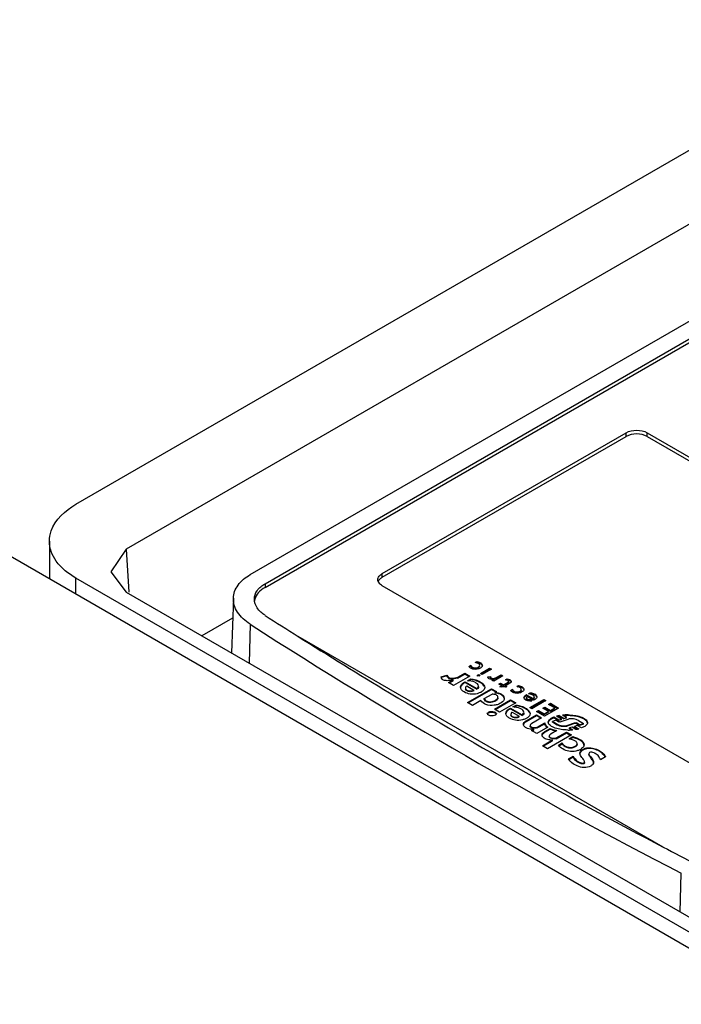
# Model space of a CAD drawing. Header units: millimetres. Extents: x 152 to 1180, y 480 to 1380.
# Tile 11 of 22: x 373 to 445, y 985 to 1092. Entities that reach past the tile are written whole.
import ezdxf

# ---------------------------------------------------------------- set-up
doc = ezdxf.new("R2010")
doc.units = ezdxf.units.MM
doc.header["$LTSCALE"] = 120.98314
doc.layers.get('0').update_dxf_attribs({"linetype": 'CONTINUOUS'})

msp = doc.modelspace()

# ---------------------------------------------------------------- linework, layer by layer
at = {"color": 7, "linetype": 'CONTINUOUS'}
for p, q in [((379.57, 1039.23), (470.74, 1091.87)), ((470.6, 1083.74), (385.03, 1034.34)), ((398.5, 1031.59), (477.94, 1077.45)), ((400.13, 1030.6), (479.42, 1076.38)), ((400.13, 1030.2), (479.42, 1075.98)), ((412.86, 1031.71), (439.34, 1047)), ((412.86, 1031.3), (439.34, 1046.59)), ((439.34, 1046.59), (439.34, 1047)), ((441.63, 1046.59), (441.63, 1047)), ((441.63, 1047), (481.71, 1023.86)), ((441.63, 1046.59), (481.71, 1023.46)), ((456.72, 984.91), (370.25, 1034.86)), ((376.69, 1035.22), (376.69, 1031.15)), ((385.03, 1034.34), (383.37, 1031.91)), ((385.03, 1034.34), (385.31, 1029.7)), ((379.57, 1029.48), (379.57, 1031.21)), ((457.47, 986.23), (379.57, 1031.21)), ((383.37, 1031.91), (385.03, 1029.69)), ((412.86, 1031.3), (412.86, 1031.71)), ((400.13, 1030.6), (400.13, 1030.2)), ((452.93, 1007.25), (412.86, 1030.39)), ((385.03, 1029.69), (454.97, 989.31)), ((396.68, 1029.04), (396.46, 1023.09)), ((396.6, 1026.87), (393.26, 1024.94)), ((398.5, 1026.21), (398.39, 1021.97)), ((443.37, 1001.99), (403.73, 1024.87)), ((422.26, 1021.62), (422.48, 1021.75)), ((422.33, 1021.58), (422.48, 1021.66)), ((422.48, 1021.66), (422.48, 1021.75)), ((422.65, 1021.45), (422.65, 1021.53)), ((422.79, 1021.39), (422.79, 1021.47)), ((422.96, 1022.05), (423.15, 1022.16)), ((423.04, 1022.02), (423.15, 1022.08)), ((423.15, 1022.08), (423.15, 1022.16)), ((419.24, 1020.47), (419.88, 1020.67)), ((419.88, 1020.59), (419.26, 1020.4)), ((419.88, 1020.59), (419.88, 1020.67)), ((422.36, 1020.56), (420.6, 1019.54)), ((421.05, 1020.44), (421.81, 1020.88)), ((421.05, 1020.36), (421.81, 1020.79)), ((421.05, 1020.36), (421.05, 1020.44)), ((421.81, 1020.79), (421.81, 1020.88)), ((421.81, 1020.88), (422.36, 1020.56)), ((421.81, 1020.79), (422.29, 1020.52)), ((423.14, 1020.62), (423.15, 1020.64)), ((423.5, 1020.61), (423.5, 1020.61)), ((423.51, 1020.84), (424.51, 1021.42)), ((423.71, 1020.73), (423.51, 1020.84)), ((423.58, 1020.8), (424.51, 1021.34)), ((424.71, 1021.31), (423.71, 1020.73)), ((424.33, 1020.49), (424.61, 1020.53)), ((424.61, 1020.44), (424.33, 1020.4)), ((424.51, 1021.34), (424.51, 1021.42)), ((424.51, 1021.42), (424.71, 1021.31)), ((424.51, 1021.34), (424.64, 1021.27)), ((425.96, 1020.59), (424.96, 1020.01)), ((425.24, 1020.4), (425.76, 1020.7)), ((425.24, 1020.32), (425.76, 1020.62)), ((425.24, 1020.32), (425.24, 1020.4)), ((425.76, 1020.62), (425.76, 1020.7)), ((425.76, 1020.7), (425.96, 1020.59)), ((425.76, 1020.62), (425.89, 1020.55)), ((420.05, 1019.86), (420.55, 1020.15)), ((420.6, 1019.54), (420.05, 1019.86)), ((420.12, 1019.82), (420.55, 1020.07)), ((420.55, 1020.07), (420.55, 1020.15)), ((421.85, 1019.86), (421.85, 1019.95)), ((421.85, 1019.95), (423.12, 1019.22)), ((421.85, 1019.86), (423.12, 1019.13)), ((422.05, 1019.5), (422.81, 1019.05)), ((422.12, 1020.07), (422.47, 1020.27)), ((422.24, 1020.05), (422.47, 1020.18)), ((422.47, 1020.18), (422.47, 1020.27)), ((423.49, 1019.86), (423.49, 1019.95)), ((424.69, 1020.28), (424.69, 1020.36)), ((424.76, 1020.12), (424.99, 1020.26)), ((424.96, 1020.01), (424.76, 1020.12)), ((424.83, 1020.08), (424.99, 1020.17)), ((424.99, 1020.17), (424.99, 1020.26)), ((425.51, 1019.69), (425.69, 1019.79)), ((425.83, 1019.51), (425.51, 1019.69)), ((425.59, 1019.65), (425.69, 1019.71)), ((425.62, 1019.39), (425.83, 1019.51)), ((426.38, 1019.39), (425.62, 1019.39)), ((425.69, 1019.71), (425.69, 1019.79)), ((425.69, 1019.79), (426.01, 1019.61)), ((425.69, 1019.71), (426.01, 1019.53)), ((425.77, 1019.39), (425.83, 1019.42)), ((425.83, 1019.42), (425.83, 1019.51)), ((426.01, 1019.61), (426.52, 1019.9)), ((426.01, 1019.53), (426.52, 1019.82)), ((426.01, 1019.53), (426.01, 1019.61)), ((426.73, 1019.8), (426.2, 1019.49)), ((426.2, 1019.41), (426.2, 1019.49)), ((426.2, 1019.49), (426.38, 1019.39)), ((426.2, 1019.41), (426.24, 1019.39)), ((426.23, 1020.16), (426.42, 1020.27)), ((426.34, 1020.14), (426.42, 1020.19)), ((426.42, 1020.19), (426.42, 1020.27)), ((426.52, 1019.9), (426.59, 1020)), ((426.52, 1019.82), (426.52, 1019.9)), ((426.59, 1020), (426.53, 1020.07)), ((426.59, 1019.91), (426.59, 1020)), ((426.72, 1020.09), (426.72, 1020.17)), ((427.47, 1019.44), (427.67, 1019.56)), ((427.56, 1019.41), (427.67, 1019.47)), ((427.67, 1019.47), (427.67, 1019.56)), ((422.11, 1017.7), (424.71, 1019.2)), ((422.18, 1017.66), (424.71, 1019.12)), ((422.81, 1018.97), (422.81, 1019.05)), ((423.12, 1019.22), (423.12, 1019.13)), ((423.94, 1018.12), (424.78, 1018.61)), ((424.71, 1019.12), (424.71, 1019.2)), ((424.71, 1019.2), (425.26, 1018.88)), ((424.71, 1019.12), (425.19, 1018.84)), ((425.26, 1018.88), (425.12, 1018.8)), ((425.12, 1018.72), (425.12, 1018.8)), ((425.78, 1018.54), (425.78, 1018.62)), ((426.03, 1018.41), (426.03, 1018.33)), ((426.03, 1018.41), (426.11, 1018.16)), ((426.78, 1019.02), (426.99, 1019.14)), ((426.81, 1018.96), (426.99, 1019.06)), ((426.99, 1019.06), (426.99, 1019.14)), ((427.17, 1018.84), (427.17, 1018.92)), ((427.31, 1018.78), (427.31, 1018.87)), ((428.61, 1018.36), (428.5, 1018.21)), ((428.54, 1018.47), (428.54, 1018.55)), ((428.54, 1018.55), (429.24, 1018.15)), ((428.54, 1018.47), (429.24, 1018.06)), ((428.61, 1018.36), (429.11, 1018.07)), ((428.74, 1018.64), (428.93, 1018.76)), ((428.85, 1018.62), (428.93, 1018.67)), ((428.93, 1018.67), (428.93, 1018.76)), ((429.45, 1018.51), (429.45, 1018.59)), ((429.45, 1018.59), (429.65, 1018.33)), ((422.66, 1017.38), (422.11, 1017.7)), ((423.58, 1017.91), (422.66, 1017.38)), ((423.94, 1018.04), (423.94, 1018.12)), ((424.15, 1017.8), (424.15, 1017.88)), ((425.04, 1016.98), (426.8, 1018)), ((425.11, 1016.94), (426.8, 1017.92)), ((425.14, 1017.86), (425.14, 1017.95)), ((427.35, 1017.68), (425.59, 1016.66)), ((426.8, 1017.92), (426.8, 1018)), ((426.8, 1018), (427.35, 1017.68)), ((426.8, 1017.92), (427.28, 1017.64)), ((427.05, 1017.22), (427.4, 1017.42)), ((427.17, 1017.21), (427.4, 1017.34)), ((427.4, 1017.34), (427.4, 1017.42)), ((428.5, 1018.21), (428.59, 1018.08)), ((428.59, 1018), (428.5, 1018.13)), ((428.59, 1018), (428.59, 1018.08)), ((428.9, 1017.14), (430.42, 1018.01)), ((428.97, 1017.1), (430.42, 1017.93)), ((430.62, 1017.9), (429.1, 1017.02)), ((429.11, 1017.99), (429.11, 1018.07)), ((429.24, 1018.15), (429.24, 1018.06)), ((430.3, 1017.08), (430.5, 1017.2)), ((430.42, 1017.93), (430.42, 1018.01)), ((430.42, 1018.01), (430.62, 1017.9)), ((430.42, 1017.93), (430.54, 1017.86)), ((430.5, 1017.11), (430.5, 1017.2)), ((430.5, 1017.2), (431.12, 1016.84)), ((430.92, 1017.49), (431.12, 1017.61)), ((431.59, 1017.11), (430.92, 1017.49)), ((431, 1017.45), (431.12, 1017.52)), ((431.12, 1017.52), (431.12, 1017.61)), ((431.12, 1017.61), (432, 1017.1)), ((431.12, 1017.52), (431.93, 1017.06)), ((424.25, 1016.5), (424.27, 1016.57)), ((425.59, 1016.66), (425.04, 1016.98)), ((425.25, 1016.49), (425.25, 1016.48)), ((426.78, 1017.02), (426.78, 1017.1)), ((426.78, 1017.1), (428.05, 1016.37)), ((426.78, 1017.02), (428.05, 1016.29)), ((426.98, 1016.65), (427.74, 1016.21)), ((427.74, 1016.13), (427.74, 1016.21)), ((428.05, 1016.37), (428.05, 1016.29)), ((428.42, 1017.02), (428.42, 1017.1)), ((428.5, 1015.72), (429.62, 1016.36)), ((428.5, 1015.64), (429.62, 1016.28)), ((429.1, 1017.02), (428.9, 1017.14)), ((429.62, 1016.72), (429.82, 1016.83)), ((430.48, 1016.22), (429.62, 1016.72)), ((429.62, 1016.28), (429.62, 1016.36)), ((429.62, 1016.36), (430.17, 1016.04)), ((429.62, 1016.28), (430.1, 1016)), ((429.69, 1016.68), (429.82, 1016.75)), ((429.82, 1016.75), (429.82, 1016.83)), ((429.82, 1016.83), (430.46, 1016.46)), ((429.82, 1016.75), (430.46, 1016.38)), ((430.92, 1016.72), (430.3, 1017.08)), ((430.37, 1017.04), (430.5, 1017.11)), ((430.46, 1016.46), (430.92, 1016.72)), ((430.46, 1016.38), (430.92, 1016.64)), ((430.46, 1016.38), (430.46, 1016.46)), ((432, 1017.1), (430.48, 1016.22)), ((430.5, 1017.11), (431.12, 1016.76)), ((430.92, 1016.64), (430.92, 1016.72)), ((431.12, 1016.84), (431.59, 1017.11)), ((431.12, 1016.76), (431.59, 1017.03)), ((431.12, 1016.76), (431.12, 1016.84)), ((431.51, 1016.05), (431.51, 1016.13)), ((431.51, 1016.13), (432.05, 1015.81)), ((431.59, 1017.03), (431.59, 1017.11)), ((432.33, 1015.9), (431.79, 1016.21)), ((432.09, 1016.2), (432.09, 1016.28)), ((432.09, 1016.28), (432.59, 1015.99)), ((432.09, 1016.2), (432.59, 1015.91)), ((432.87, 1016.08), (432.44, 1016.33)), ((433.03, 1016.35), (433.03, 1016.27)), ((428.5, 1015.64), (428.5, 1015.72)), ((430.17, 1016.04), (429.1, 1015.43)), ((429.7, 1015.01), (430.53, 1015.48)), ((429.7, 1014.93), (430.51, 1015.39)), ((430.53, 1015.48), (430.52, 1015.45)), ((431.72, 1015.79), (431.33, 1015.64)), ((431.33, 1015.56), (431.33, 1015.64)), ((431.87, 1015.33), (431.33, 1015.64)), ((431.87, 1015.25), (431.33, 1015.56)), ((431.51, 1016.05), (432.05, 1015.73)), ((431.72, 1015.79), (432.04, 1015.6)), ((431.87, 1015.33), (431.87, 1015.25)), ((432.05, 1015.81), (432.33, 1015.9)), ((432.33, 1015.82), (432.05, 1015.73)), ((432.05, 1015.73), (432.05, 1015.81)), ((433.01, 1015.87), (432.16, 1015.58)), ((432.33, 1015.82), (432.33, 1015.9)), ((432.59, 1015.99), (432.87, 1016.08)), ((432.87, 1016), (432.59, 1015.91)), ((432.59, 1015.91), (432.59, 1015.99)), ((432.87, 1016), (432.87, 1016.08)), ((433.03, 1015.23), (433.75, 1015.49)), ((433.75, 1015.41), (433.03, 1015.15)), ((433.03, 1015.15), (433.03, 1015.23)), ((434.02, 1015.19), (433.73, 1015.11)), ((433.73, 1015.03), (433.73, 1015.11)), ((433.73, 1015.11), (434.2, 1014.84)), ((433.73, 1015.03), (434.1, 1014.82)), ((433.75, 1015.41), (433.75, 1015.49)), ((433.94, 1015.39), (433.94, 1015.48)), ((434.27, 1015.28), (433.94, 1015.48)), ((434.27, 1015.2), (433.94, 1015.39)), ((434.48, 1014.93), (434.02, 1015.19)), ((434.18, 1015.73), (434.71, 1015.43)), ((434.27, 1015.28), (434.71, 1015.43)), ((434.71, 1015.35), (434.27, 1015.2)), ((434.27, 1015.2), (434.27, 1015.28)), ((434.71, 1015.35), (434.71, 1015.43)), ((429.08, 1014.65), (429.33, 1014.79)), ((429.63, 1014.33), (429.08, 1014.65)), ((429.15, 1014.61), (429.33, 1014.71)), ((429.33, 1014.71), (429.33, 1014.79)), ((430.83, 1015.02), (429.63, 1014.33)), ((429.7, 1014.93), (429.7, 1015.01)), ((430.53, 1014.55), (431.09, 1014.87)), ((430.53, 1014.47), (431.09, 1014.79)), ((430.53, 1014.47), (430.53, 1014.55)), ((433.41, 1014.17), (430.81, 1012.67)), ((431.09, 1014.79), (431.09, 1014.87)), ((431.82, 1014.65), (431.2, 1014.3)), ((431.74, 1013.85), (432.86, 1014.49)), ((431.74, 1013.77), (432.86, 1014.41)), ((432.86, 1014.41), (432.86, 1014.49)), ((432.86, 1014.49), (433.41, 1014.17)), ((432.86, 1014.41), (433.34, 1014.13)), ((433.16, 1013.76), (433.56, 1013.99)), ((433.5, 1015.01), (433.21, 1014.93)), ((433.21, 1014.84), (433.21, 1014.93)), ((433.21, 1014.93), (433.54, 1014.74)), ((433.21, 1014.84), (433.41, 1014.73)), ((433.89, 1014.78), (433.5, 1015.01)), ((433.56, 1013.91), (433.56, 1013.99)), ((430.26, 1012.99), (431.36, 1013.63)), ((430.81, 1012.67), (430.26, 1012.99)), ((430.33, 1012.95), (431.36, 1013.55)), ((431.1, 1013.83), (431.1, 1013.91)), ((431.36, 1013.55), (431.36, 1013.63)), ((431.74, 1013.77), (431.74, 1013.85)), ((431.99, 1013.06), (432.4, 1013.3)), ((432.04, 1013.01), (432.4, 1013.21)), ((432.4, 1013.21), (432.4, 1013.3)), ((432.73, 1012.89), (432.73, 1012.97)), ((433.26, 1013.74), (433.56, 1013.91)), ((434.19, 1013.68), (434.19, 1013.76)), ((433.07, 1011.57), (433.58, 1011.86)), ((433.58, 1011.78), (433.58, 1011.86)), ((435.37, 1012.26), (435.29, 1012.13)), ((436.42, 1012.4), (436.42, 1012.48)), ((433.12, 1011.51), (433.58, 1011.78)), ((434.17, 1011.17), (434.17, 1011.25)), ((437.11, 1011.79), (436.55, 1011.47)), ((445.23, 994.93), (445.34, 999.17))]:
    msp.add_line(p, q, dxfattribs=at)
for centre, radius, start, end in [((412.98, 1030.63), 0.599, 158.4591, 164.6913), ((400.34, 1028.57), 1.38, 165.8269, 172.6962), ((729.07, 1540.18), 609.42, 237.33221, 237.73412), ((423.28, 1021.67), 0.172, 330.1181, 336.1885), ((423.14, 1021.29), 0.748, 55.4263, 57.7072), ((424.91, 1021), 0.691, 273.4126, 275.3356), ((426.23, 1019.07), 1.13, 74.3416, 80.3841), ((422.04, 1019.18), 0.157, 180.0414, 193.9217), ((427.79, 1019.06), 0.172, 329.8978, 336.3705), ((429.29, 1017.26), 1.49, 119.9471, 122.3632), ((428.88, 1018.91), 1.04, 270.6561, 283.3826), ((424.38, 1016.4), 0.138, 141.9122, 148.1082), ((426.97, 1016.33), 0.155, 180.0335, 193.4811), ((432.75, 1012.43), 3.9, 99.7381, 104.2616), ((432.76, 1012.29), 3.96, 99.7572, 102.7267), ((432.99, 1011.01), 5.34, 89.5428, 95.8783), ((432.99, 1010.96), 5.31, 93.767, 94.5496), ((432.99, 1010.9), 5.37, 89.5531, 93.7621), ((428.48, 1015.24), 0.291, 163.6469, 172.5588), ((433.45, 1013.29), 2.93, 69.8099, 73.4321), ((432.52, 1018.38), 3.87, 255.479, 258.028), ((433.05, 1019.84), 5.13, 269.4699, 271.4521), ((433.05, 1019.79), 5.07, 271.4448, 275.4393), ((433.32, 1018.4), 3.66, 278.93, 283.7929), ((685.9, 1465.4), 523.04, 242.3745, 242.8211)]:
    msp.add_arc(centre, radius, start, end, dxfattribs=at)
for centre, major_axis, ratio, start_param, end_param in [((435.1, 1509.47), (-285.49, 527.9), 0.595045, -3.965618, -3.85515), ((423.32, 1020.62), (0.179, -0.003), 0.416426, 0.008012, 2.845723), ((424.75, 1016.49), (0.504, -0.009), 0.4163, 3.149306, 9.121275)]:
    msp.add_ellipse(centre, major_axis=major_axis, ratio=ratio, start_param=start_param, end_param=end_param, dxfattribs=at)
for points, knots in [([(439.34, 1047), (439.68, 1047.2), (440.49, 1047.35), (441.29, 1047.2), (441.63, 1047)], [0, 0, 0, 0, 0.500001, 1, 1, 1, 1]), ([(441.63, 1046.59), (441.29, 1046.79), (440.49, 1046.95), (439.68, 1046.79), (439.34, 1046.59)], [0, 0, 0, 0, 0.499999, 1, 1, 1, 1]), ([(376.69, 1035.22), (376.69, 1035.6), (377.01, 1037.3), (378.43, 1038.57), (379.57, 1039.23)], [0, 0, 0, 0, 0.220692, 1, 1, 1, 1]), ([(379.57, 1031.21), (378.76, 1031.68), (377.38, 1032.76), (376.69, 1034.46), (376.69, 1035.22)], [0, 0, 0, 0, 0.550473, 1, 1, 1, 1]), ([(396.68, 1029.04), (396.69, 1029.29), (396.79, 1029.79), (397.32, 1030.75), (398, 1031.3), (398.5, 1031.59)], [0, 0, 0, 0, 0.224492, 0.46102, 1, 1, 1, 1]), ([(412.38, 1031.05), (412.38, 1031.18), (412.49, 1031.46), (412.72, 1031.63), (412.86, 1031.71)], [0, 0, 0, 0, 0.449166, 1, 1, 1, 1]), ([(412.86, 1031.3), (412.81, 1031.28), (412.66, 1031.18), (412.53, 1031.05), (412.46, 1030.94)], [0, 0, 0, 0, 0.275617, 1, 1, 1, 1]), ([(398.96, 1028.92), (398.96, 1029.25), (399.22, 1029.96), (399.8, 1030.41), (400.13, 1030.6)], [0, 0, 0, 0, 0.457504, 1, 1, 1, 1]), ([(400.13, 1030.2), (399.85, 1030.04), (399.38, 1029.69), (399.07, 1029.17), (399.01, 1028.91)], [0, 0, 0, 0, 0.544463, 1, 1, 1, 1]), ([(412.86, 1030.39), (412.72, 1030.46), (412.49, 1030.64), (412.38, 1030.92), (412.38, 1031.05)], [0, 0, 0, 0, 0.550833, 1, 1, 1, 1]), ([(398.5, 1026.21), (397.96, 1026.55), (397.25, 1027.18), (396.75, 1028.25), (396.67, 1028.79), (396.68, 1029.04)], [0, 0, 0, 0, 0.542759, 0.778427, 1, 1, 1, 1]), ([(400.13, 1027.17), (399.8, 1027.38), (399.23, 1027.87), (398.96, 1028.59), (398.96, 1028.92)], [0, 0, 0, 0, 0.545525, 1, 1, 1, 1]), ([(403.73, 1024.87), (407.02, 1022.8), (420, 1014.78), (433.29, 1007.27), (443.37, 1001.99)], [0, 0, 0, 0, 0.254386, 1, 1, 1, 1]), ([(423.52, 1021.44), (423.3, 1021.32), (422.91, 1021.24), (422.47, 1021.4), (422.31, 1021.55), (422.26, 1021.62)], [0, 0, 0, 0, 0.541029, 0.800193, 1, 1, 1, 1]), ([(422.48, 1021.75), (422.48, 1021.73), (422.51, 1021.64), (422.59, 1021.57), (422.65, 1021.53)], [0, 0, 0, 0, 0.224902, 1, 1, 1, 1]), ([(422.65, 1021.45), (422.63, 1021.46), (422.55, 1021.51), (422.5, 1021.6), (422.48, 1021.66)], [0, 0, 0, 0, 0.28746, 1, 1, 1, 1]), ([(422.79, 1021.47), (422.93, 1021.44), (423.18, 1021.46), (423.45, 1021.64), (423.45, 1021.74)], [0, 0, 0, 0, 0.580958, 1, 1, 1, 1]), ([(423.45, 1021.74), (423.45, 1021.82), (423.26, 1021.98), (423.07, 1022.02), (422.96, 1022.05)], [0, 0, 0, 0, 0.421715, 1, 1, 1, 1]), ([(423.15, 1022.16), (423.23, 1022.15), (423.37, 1022.1), (423.59, 1021.99), (423.73, 1021.84), (423.73, 1021.73)], [0, 0, 0, 0, 0.30289, 0.578666, 1, 1, 1, 1]), ([(423.54, 1021.92), (423.51, 1021.94), (423.39, 1022.01), (423.26, 1022.06), (423.15, 1022.08)], [0, 0, 0, 0, 0.23341, 1, 1, 1, 1]), ([(423.43, 1021.58), (423.41, 1021.56), (423.35, 1021.48), (423.25, 1021.44), (423.17, 1021.41)], [0, 0, 0, 0, 0.213189, 1, 1, 1, 1]), ([(423.72, 1021.71), (423.72, 1021.73), (423.68, 1021.81), (423.62, 1021.87), (423.56, 1021.91)], [0, 0, 0, 0, 0.224632, 1, 1, 1, 1]), ([(423.73, 1021.73), (423.73, 1021.69), (423.71, 1021.63), (423.68, 1021.58), (423.67, 1021.57)], [0, 0, 0, 0, 0.729072, 1, 1, 1, 1]), ([(420.55, 1020.15), (420.41, 1020.12), (420.13, 1020.07), (419.72, 1020.06), (419.35, 1020.17), (419.26, 1020.39), (419.24, 1020.47)], [0, 0, 0, 0, 0.284981, 0.574673, 0.820834, 1, 1, 1, 1]), ([(419.88, 1020.67), (419.91, 1020.59), (420, 1020.41), (420.33, 1020.31), (420.69, 1020.35), (420.93, 1020.41), (421.05, 1020.44)], [0, 0, 0, 0, 0.18449, 0.432545, 0.721244, 1, 1, 1, 1]), ([(420.36, 1020.25), (420.24, 1020.26), (420.01, 1020.31), (419.91, 1020.5), (419.88, 1020.59)], [0, 0, 0, 0, 0.579033, 1, 1, 1, 1]), ([(423.37, 1020.6), (423.32, 1020.61), (423.25, 1020.61), (423.18, 1020.58), (423.16, 1020.57)], [0, 0, 0, 0, 0.770697, 1, 1, 1, 1]), ([(424.45, 1020.28), (424.41, 1020.3), (424.35, 1020.36), (424.33, 1020.45), (424.33, 1020.49)], [0, 0, 0, 0, 0.540416, 1, 1, 1, 1]), ([(424.61, 1020.53), (424.61, 1020.51), (424.61, 1020.45), (424.65, 1020.38), (424.69, 1020.36)], [0, 0, 0, 0, 0.232671, 1, 1, 1, 1]), ([(424.69, 1020.28), (424.67, 1020.29), (424.63, 1020.33), (424.61, 1020.4), (424.61, 1020.44)], [0, 0, 0, 0, 0.290861, 1, 1, 1, 1]), ([(424.98, 1020.32), (425, 1020.32), (425.09, 1020.33), (425.18, 1020.37), (425.24, 1020.4)], [0, 0, 0, 0, 0.270545, 1, 1, 1, 1]), ([(421.36, 1019.36), (421.36, 1019.42), (421.42, 1019.68), (421.67, 1019.85), (421.85, 1019.95)], [0, 0, 0, 0, 0.21511, 1, 1, 1, 1]), ([(421.75, 1018.84), (421.64, 1018.9), (421.46, 1019.04), (421.36, 1019.26), (421.36, 1019.36)], [0, 0, 0, 0, 0.551346, 1, 1, 1, 1]), ([(421.85, 1019.86), (421.8, 1019.84), (421.61, 1019.73), (421.44, 1019.57), (421.38, 1019.42)], [0, 0, 0, 0, 0.283503, 1, 1, 1, 1]), ([(423.98, 1019.33), (423.98, 1019.18), (423.8, 1018.93), (423.47, 1018.76), (423.03, 1018.6), (422.42, 1018.58), (421.95, 1018.72), (421.75, 1018.84)], [0, 0, 0, 0, 0.185399, 0.305665, 0.440477, 0.730877, 1, 1, 1, 1]), ([(422.05, 1019.5), (422.02, 1019.48), (421.95, 1019.42), (421.88, 1019.33), (421.88, 1019.26)], [0, 0, 0, 0, 0.28584, 1, 1, 1, 1]), ([(423.31, 1019.49), (423.31, 1019.57), (423.22, 1019.71), (423.05, 1019.82), (422.72, 1020), (422.39, 1020.04), (422.12, 1020.07)], [0, 0, 0, 0, 0.186627, 0.302247, 0.428101, 1, 1, 1, 1]), ([(422.47, 1020.27), (422.65, 1020.25), (423.01, 1020.18), (423.34, 1020.03), (423.49, 1019.95)], [0, 0, 0, 0, 0.527342, 1, 1, 1, 1]), ([(423.49, 1019.86), (423.34, 1019.95), (423.01, 1020.1), (422.65, 1020.17), (422.47, 1020.18)], [0, 0, 0, 0, 0.472658, 1, 1, 1, 1]), ([(423.12, 1019.22), (423.14, 1019.23), (423.23, 1019.3), (423.31, 1019.41), (423.31, 1019.49)], [0, 0, 0, 0, 0.292611, 1, 1, 1, 1]), ([(423.31, 1019.41), (423.31, 1019.38), (423.29, 1019.27), (423.19, 1019.18), (423.12, 1019.13)], [0, 0, 0, 0, 0.219557, 1, 1, 1, 1]), ([(423.49, 1019.95), (423.55, 1019.91), (423.77, 1019.77), (423.98, 1019.52), (423.98, 1019.33)], [0, 0, 0, 0, 0.293406, 1, 1, 1, 1]), ([(423.96, 1019.39), (423.94, 1019.44), (423.83, 1019.64), (423.64, 1019.78), (423.49, 1019.86)], [0, 0, 0, 0, 0.22138, 1, 1, 1, 1]), ([(424.99, 1020.26), (424.9, 1020.24), (424.72, 1020.22), (424.53, 1020.24), (424.45, 1020.28)], [0, 0, 0, 0, 0.510365, 1, 1, 1, 1]), ([(424.69, 1020.36), (424.71, 1020.35), (424.79, 1020.32), (424.88, 1020.31), (424.95, 1020.31)], [0, 0, 0, 0, 0.227483, 1, 1, 1, 1]), ([(424.86, 1020.23), (424.82, 1020.24), (424.76, 1020.25), (424.7, 1020.27), (424.69, 1020.28)], [0, 0, 0, 0, 0.771677, 1, 1, 1, 1]), ([(425.24, 1020.32), (425.22, 1020.31), (425.15, 1020.27), (425.06, 1020.24), (425, 1020.24)], [0, 0, 0, 0, 0.230862, 1, 1, 1, 1]), ([(426.42, 1020.27), (426.5, 1020.25), (426.6, 1020.22), (426.7, 1020.18), (426.72, 1020.17)], [0, 0, 0, 0, 0.765253, 1, 1, 1, 1]), ([(426.87, 1019.97), (426.87, 1019.94), (426.84, 1019.88), (426.8, 1019.85), (426.79, 1019.84)], [0, 0, 0, 0, 0.713477, 1, 1, 1, 1]), ([(427.96, 1019.13), (427.96, 1019.22), (427.77, 1019.37), (427.59, 1019.42), (427.47, 1019.44)], [0, 0, 0, 0, 0.422323, 1, 1, 1, 1]), ([(427.67, 1019.56), (427.74, 1019.54), (427.88, 1019.49), (428.1, 1019.39), (428.25, 1019.23), (428.25, 1019.12)], [0, 0, 0, 0, 0.303015, 0.578718, 1, 1, 1, 1]), ([(428.05, 1019.32), (428.02, 1019.33), (427.9, 1019.4), (427.77, 1019.45), (427.67, 1019.47)], [0, 0, 0, 0, 0.233395, 1, 1, 1, 1]), ([(421.88, 1019.26), (421.88, 1019.22), (421.91, 1019.16), (421.96, 1019.11), (421.97, 1019.1)], [0, 0, 0, 0, 0.718823, 1, 1, 1, 1]), ([(421.97, 1019.1), (422.08, 1019.01), (422.38, 1018.92), (422.68, 1018.99), (422.81, 1019.05)], [0, 0, 0, 0, 0.48504, 1, 1, 1, 1]), ([(422.57, 1018.89), (422.52, 1018.88), (422.31, 1018.86), (422.08, 1018.92), (421.97, 1019.02)], [0, 0, 0, 0, 0.271414, 1, 1, 1, 1]), ([(425.42, 1018.27), (425.42, 1018.32), (425.37, 1018.43), (425.22, 1018.53), (425.01, 1018.59), (424.86, 1018.6), (424.78, 1018.61)], [0, 0, 0, 0, 0.183651, 0.41933, 0.699536, 1, 1, 1, 1]), ([(425.12, 1018.8), (425.18, 1018.8), (425.41, 1018.78), (425.64, 1018.71), (425.79, 1018.62)], [0, 0, 0, 0, 0.266728, 1, 1, 1, 1]), ([(425.14, 1017.95), (425.18, 1017.97), (425.3, 1018.04), (425.42, 1018.17), (425.42, 1018.27)], [0, 0, 0, 0, 0.291997, 1, 1, 1, 1]), ([(425.79, 1018.54), (425.76, 1018.56), (425.62, 1018.63), (425.48, 1018.67), (425.36, 1018.69)], [0, 0, 0, 0, 0.233057, 1, 1, 1, 1]), ([(425.79, 1018.62), (425.81, 1018.61), (425.9, 1018.55), (425.98, 1018.48), (426.03, 1018.41)], [0, 0, 0, 0, 0.270799, 1, 1, 1, 1]), ([(426.03, 1018.33), (426.01, 1018.35), (425.94, 1018.43), (425.86, 1018.5), (425.79, 1018.54)], [0, 0, 0, 0, 0.230737, 1, 1, 1, 1]), ([(428.03, 1018.84), (427.82, 1018.72), (427.34, 1018.61), (426.89, 1018.84), (426.78, 1019.02)], [0, 0, 0, 0, 0.540525, 1, 1, 1, 1]), ([(426.99, 1019.14), (427, 1019.12), (427.03, 1019.03), (427.1, 1018.96), (427.17, 1018.92)], [0, 0, 0, 0, 0.22482, 1, 1, 1, 1]), ([(427.17, 1018.84), (427.14, 1018.85), (427.06, 1018.91), (427.01, 1018.99), (426.99, 1019.06)], [0, 0, 0, 0, 0.287614, 1, 1, 1, 1]), ([(427.31, 1018.87), (427.45, 1018.83), (427.7, 1018.85), (427.96, 1019.03), (427.96, 1019.13)], [0, 0, 0, 0, 0.580748, 1, 1, 1, 1]), ([(427.94, 1018.98), (427.93, 1018.96), (427.86, 1018.88), (427.76, 1018.83), (427.68, 1018.8)], [0, 0, 0, 0, 0.21338, 1, 1, 1, 1]), ([(428.25, 1018.22), (428.25, 1018.27), (428.28, 1018.34), (428.33, 1018.4), (428.35, 1018.41)], [0, 0, 0, 0, 0.72148, 1, 1, 1, 1]), ([(428.35, 1018.33), (428.34, 1018.32), (428.3, 1018.28), (428.26, 1018.22), (428.25, 1018.18)], [0, 0, 0, 0, 0.271641, 1, 1, 1, 1]), ([(429.36, 1018.32), (429.36, 1018.43), (429.1, 1018.59), (428.88, 1018.63), (428.74, 1018.64)], [0, 0, 0, 0, 0.417502, 1, 1, 1, 1]), ([(428.93, 1018.76), (428.98, 1018.75), (429.16, 1018.72), (429.33, 1018.66), (429.45, 1018.59)], [0, 0, 0, 0, 0.266178, 1, 1, 1, 1]), ([(429.45, 1018.51), (429.41, 1018.53), (429.25, 1018.62), (429.07, 1018.66), (428.93, 1018.67)], [0, 0, 0, 0, 0.231469, 1, 1, 1, 1]), ([(429.24, 1018.15), (429.26, 1018.16), (429.32, 1018.2), (429.36, 1018.27), (429.36, 1018.32)], [0, 0, 0, 0, 0.282619, 1, 1, 1, 1]), ([(426.11, 1018.16), (426.11, 1017.97), (425.85, 1017.68), (425.43, 1017.48), (424.86, 1017.34), (424.17, 1017.4), (423.69, 1017.72), (423.58, 1017.91)], [0, 0, 0, 0, 0.197114, 0.3273, 0.473112, 0.771025, 1, 1, 1, 1]), ([(423.94, 1018.12), (423.95, 1018.1), (423.99, 1018), (424.07, 1017.92), (424.15, 1017.88)], [0, 0, 0, 0, 0.220169, 1, 1, 1, 1]), ([(424.15, 1017.8), (424.12, 1017.82), (424.03, 1017.88), (423.96, 1017.97), (423.94, 1018.04)], [0, 0, 0, 0, 0.284709, 1, 1, 1, 1]), ([(424.15, 1017.88), (424.3, 1017.8), (424.66, 1017.73), (425, 1017.86), (425.14, 1017.95)], [0, 0, 0, 0, 0.50415, 1, 1, 1, 1]), ([(425.14, 1017.86), (425, 1017.78), (424.66, 1017.65), (424.3, 1017.71), (424.15, 1017.8)], [0, 0, 0, 0, 0.49585, 1, 1, 1, 1]), ([(425.42, 1018.19), (425.42, 1018.16), (425.38, 1018.01), (425.24, 1017.92), (425.14, 1017.86)], [0, 0, 0, 0, 0.215977, 1, 1, 1, 1]), ([(428.24, 1016.64), (428.24, 1016.73), (428.15, 1016.86), (427.98, 1016.97), (427.65, 1017.15), (427.32, 1017.19), (427.05, 1017.22)], [0, 0, 0, 0, 0.186607, 0.302307, 0.42822, 1, 1, 1, 1]), ([(427.4, 1017.42), (427.58, 1017.4), (427.94, 1017.34), (428.27, 1017.19), (428.42, 1017.1)], [0, 0, 0, 0, 0.52736, 1, 1, 1, 1]), ([(428.42, 1017.02), (428.27, 1017.1), (427.94, 1017.26), (427.58, 1017.32), (427.4, 1017.34)], [0, 0, 0, 0, 0.47264, 1, 1, 1, 1]), ([(428.34, 1018.05), (428.32, 1018.06), (428.28, 1018.11), (428.25, 1018.17), (428.25, 1018.22)], [0, 0, 0, 0, 0.280564, 1, 1, 1, 1]), ([(428.9, 1017.87), (428.85, 1017.87), (428.67, 1017.88), (428.49, 1017.94), (428.38, 1018.01)], [0, 0, 0, 0, 0.273216, 1, 1, 1, 1]), ([(428.59, 1018.08), (428.67, 1018.04), (428.85, 1018), (429.03, 1018.04), (429.11, 1018.07)], [0, 0, 0, 0, 0.486701, 1, 1, 1, 1]), ([(428.83, 1017.94), (428.81, 1017.94), (428.73, 1017.94), (428.65, 1017.97), (428.59, 1018)], [0, 0, 0, 0, 0.268926, 1, 1, 1, 1]), ([(429.11, 1017.99), (429.09, 1017.98), (429, 1017.95), (428.9, 1017.93), (428.83, 1017.94)], [0, 0, 0, 0, 0.236484, 1, 1, 1, 1]), ([(429.42, 1018.02), (429.4, 1018.01), (429.31, 1017.96), (429.21, 1017.92), (429.12, 1017.9)], [0, 0, 0, 0, 0.233974, 1, 1, 1, 1]), ([(424.55, 1016.61), (424.52, 1016.6), (424.42, 1016.58), (424.32, 1016.54), (424.27, 1016.48)], [0, 0, 0, 0, 0.282185, 1, 1, 1, 1]), ([(425.25, 1016.44), (425.24, 1016.45), (425.21, 1016.5), (425.16, 1016.53), (425.12, 1016.55)], [0, 0, 0, 0, 0.216772, 1, 1, 1, 1]), ([(426.29, 1016.51), (426.29, 1016.57), (426.35, 1016.84), (426.6, 1017), (426.78, 1017.1)], [0, 0, 0, 0, 0.21507, 1, 1, 1, 1]), ([(426.68, 1015.99), (426.57, 1016.05), (426.39, 1016.19), (426.29, 1016.41), (426.29, 1016.51)], [0, 0, 0, 0, 0.551355, 1, 1, 1, 1]), ([(426.78, 1017.02), (426.73, 1016.99), (426.54, 1016.88), (426.37, 1016.72), (426.31, 1016.57)], [0, 0, 0, 0, 0.283501, 1, 1, 1, 1]), ([(428.91, 1016.49), (428.91, 1016.33), (428.73, 1016.09), (428.4, 1015.91), (427.95, 1015.76), (427.35, 1015.73), (426.88, 1015.88), (426.68, 1015.99)], [0, 0, 0, 0, 0.185398, 0.305682, 0.440513, 0.730909, 1, 1, 1, 1]), ([(426.98, 1016.65), (426.95, 1016.63), (426.88, 1016.58), (426.81, 1016.48), (426.81, 1016.41)], [0, 0, 0, 0, 0.285952, 1, 1, 1, 1]), ([(426.81, 1016.41), (426.81, 1016.37), (426.84, 1016.31), (426.88, 1016.27), (426.9, 1016.26)], [0, 0, 0, 0, 0.718989, 1, 1, 1, 1]), ([(426.9, 1016.26), (427, 1016.16), (427.31, 1016.07), (427.61, 1016.14), (427.74, 1016.21)], [0, 0, 0, 0, 0.484991, 1, 1, 1, 1]), ([(427.5, 1016.05), (427.45, 1016.04), (427.24, 1016.02), (427.01, 1016.08), (426.9, 1016.18)], [0, 0, 0, 0, 0.271468, 1, 1, 1, 1]), ([(428.05, 1016.37), (428.07, 1016.39), (428.16, 1016.45), (428.24, 1016.56), (428.24, 1016.64)], [0, 0, 0, 0, 0.292594, 1, 1, 1, 1]), ([(428.24, 1016.56), (428.24, 1016.53), (428.22, 1016.42), (428.12, 1016.34), (428.05, 1016.29)], [0, 0, 0, 0, 0.219467, 1, 1, 1, 1]), ([(428.42, 1017.1), (428.48, 1017.06), (428.7, 1016.92), (428.91, 1016.68), (428.91, 1016.49)], [0, 0, 0, 0, 0.293399, 1, 1, 1, 1]), ([(428.89, 1016.54), (428.87, 1016.59), (428.76, 1016.79), (428.57, 1016.93), (428.42, 1017.02)], [0, 0, 0, 0, 0.221391, 1, 1, 1, 1]), ([(431.12, 1015.92), (431.14, 1015.94), (431.27, 1016.03), (431.4, 1016.09), (431.51, 1016.13)], [0, 0, 0, 0, 0.23462, 1, 1, 1, 1]), ([(433.03, 1016.35), (433.27, 1016.35), (433.72, 1016.32), (434.27, 1016.2), (434.66, 1016.04), (434.96, 1015.88), (435.15, 1015.66), (435.15, 1015.51)], [0, 0, 0, 0, 0.290034, 0.567668, 0.697047, 0.815746, 1, 1, 1, 1]), ([(434.29, 1016.1), (434.19, 1016.13), (433.78, 1016.23), (433.35, 1016.27), (433.03, 1016.27)], [0, 0, 0, 0, 0.242312, 1, 1, 1, 1]), ([(428.19, 1015.33), (428.19, 1015.36), (428.23, 1015.54), (428.39, 1015.65), (428.5, 1015.72)], [0, 0, 0, 0, 0.217136, 1, 1, 1, 1]), ([(428.47, 1014.96), (428.43, 1014.98), (428.3, 1015.07), (428.19, 1015.22), (428.19, 1015.33)], [0, 0, 0, 0, 0.29343, 1, 1, 1, 1]), ([(428.5, 1015.64), (428.47, 1015.62), (428.34, 1015.54), (428.23, 1015.43), (428.2, 1015.32)], [0, 0, 0, 0, 0.284052, 1, 1, 1, 1]), ([(429.1, 1015.43), (429.08, 1015.41), (429, 1015.36), (428.91, 1015.28), (428.91, 1015.21)], [0, 0, 0, 0, 0.293714, 1, 1, 1, 1]), ([(428.91, 1015.21), (428.91, 1015.16), (429.02, 1015.05), (429.21, 1014.99), (429.46, 1014.98), (429.62, 1015), (429.7, 1015.01)], [0, 0, 0, 0, 0.182097, 0.433347, 0.716919, 1, 1, 1, 1]), ([(429.04, 1014.98), (429.02, 1014.99), (428.96, 1015.02), (428.91, 1015.08), (428.91, 1015.13)], [0, 0, 0, 0, 0.296627, 1, 1, 1, 1]), ([(430.52, 1015.45), (430.52, 1015.36), (430.62, 1015.19), (430.75, 1015.07), (430.83, 1015.02)], [0, 0, 0, 0, 0.459039, 1, 1, 1, 1]), ([(430.65, 1015.09), (430.63, 1015.11), (430.57, 1015.19), (430.52, 1015.29), (430.52, 1015.36)], [0, 0, 0, 0, 0.272012, 1, 1, 1, 1]), ([(430.89, 1015.57), (430.89, 1015.6), (430.91, 1015.74), (431.03, 1015.86), (431.12, 1015.92)], [0, 0, 0, 0, 0.224589, 1, 1, 1, 1]), ([(433.01, 1014.71), (432.77, 1014.72), (432.31, 1014.75), (431.76, 1014.87), (431.37, 1015.03), (431.07, 1015.2), (430.89, 1015.42), (430.89, 1015.57)], [0, 0, 0, 0, 0.291144, 0.569128, 0.698249, 0.816341, 1, 1, 1, 1]), ([(431.15, 1015.87), (431.13, 1015.86), (431.06, 1015.8), (431, 1015.74), (430.96, 1015.69)], [0, 0, 0, 0, 0.266921, 1, 1, 1, 1]), ([(431.51, 1016.05), (431.48, 1016.03), (431.35, 1015.98), (431.23, 1015.92), (431.15, 1015.87)], [0, 0, 0, 0, 0.261672, 1, 1, 1, 1]), ([(431.87, 1015.33), (432.04, 1015.24), (432.43, 1015.13), (432.84, 1015.16), (433.03, 1015.23)], [0, 0, 0, 0, 0.485896, 1, 1, 1, 1]), ([(433.03, 1015.15), (432.84, 1015.08), (432.43, 1015.05), (432.04, 1015.15), (431.87, 1015.25)], [0, 0, 0, 0, 0.514104, 1, 1, 1, 1]), ([(434.18, 1015.73), (434.02, 1015.83), (433.72, 1015.92), (433.32, 1015.94), (433.1, 1015.91), (433.01, 1015.87)], [0, 0, 0, 0, 0.479424, 0.747204, 1, 1, 1, 1]), ([(435.08, 1015.63), (435.02, 1015.73), (434.82, 1015.89), (434.59, 1015.99), (434.46, 1016.04)], [0, 0, 0, 0, 0.457557, 1, 1, 1, 1]), ([(435.15, 1015.51), (435.15, 1015.45), (435.09, 1015.27), (434.83, 1015.08), (434.61, 1014.98), (434.48, 1014.93)], [0, 0, 0, 0, 0.200103, 0.564192, 1, 1, 1, 1]), ([(429.33, 1014.79), (429.25, 1014.79), (428.96, 1014.79), (428.66, 1014.85), (428.47, 1014.96)], [0, 0, 0, 0, 0.267259, 1, 1, 1, 1]), ([(429.43, 1014.91), (429.4, 1014.9), (429.26, 1014.9), (429.12, 1014.93), (429.04, 1014.98)], [0, 0, 0, 0, 0.264324, 1, 1, 1, 1]), ([(430.22, 1014.15), (430.22, 1014.19), (430.26, 1014.37), (430.42, 1014.48), (430.53, 1014.55)], [0, 0, 0, 0, 0.216308, 1, 1, 1, 1]), ([(431.36, 1013.63), (431.23, 1013.62), (430.99, 1013.62), (430.67, 1013.7), (430.39, 1013.83), (430.22, 1014.02), (430.22, 1014.15)], [0, 0, 0, 0, 0.30311, 0.518695, 0.710063, 1, 1, 1, 1]), ([(430.53, 1014.47), (430.5, 1014.44), (430.37, 1014.36), (430.25, 1014.25), (430.23, 1014.14)], [0, 0, 0, 0, 0.28524, 1, 1, 1, 1]), ([(431.2, 1014.3), (431.18, 1014.28), (431.09, 1014.23), (430.99, 1014.14), (430.99, 1014.06)], [0, 0, 0, 0, 0.292526, 1, 1, 1, 1]), ([(430.99, 1014.06), (430.99, 1014.05), (431, 1013.98), (431.06, 1013.93), (431.1, 1013.91)], [0, 0, 0, 0, 0.217474, 1, 1, 1, 1]), ([(431.1, 1013.83), (431.09, 1013.84), (431.03, 1013.87), (430.99, 1013.93), (430.99, 1013.98)], [0, 0, 0, 0, 0.297458, 1, 1, 1, 1]), ([(431.09, 1014.87), (431.15, 1014.85), (431.38, 1014.75), (431.63, 1014.69), (431.82, 1014.65)], [0, 0, 0, 0, 0.238659, 1, 1, 1, 1]), ([(431.55, 1014.63), (431.51, 1014.64), (431.36, 1014.69), (431.2, 1014.74), (431.09, 1014.79)], [0, 0, 0, 0, 0.257773, 1, 1, 1, 1]), ([(433.56, 1013.99), (433.62, 1013.98), (433.83, 1013.92), (434.04, 1013.84), (434.19, 1013.76)], [0, 0, 0, 0, 0.258622, 1, 1, 1, 1]), ([(431.1, 1013.91), (431.15, 1013.88), (431.36, 1013.81), (431.58, 1013.83), (431.74, 1013.85)], [0, 0, 0, 0, 0.23136, 1, 1, 1, 1]), ([(431.5, 1013.75), (431.46, 1013.75), (431.33, 1013.75), (431.19, 1013.78), (431.1, 1013.83)], [0, 0, 0, 0, 0.26316, 1, 1, 1, 1]), ([(432.47, 1012.65), (432.42, 1012.68), (432.24, 1012.8), (432.09, 1012.94), (431.99, 1013.06)], [0, 0, 0, 0, 0.271404, 1, 1, 1, 1]), ([(432.4, 1013.3), (432.42, 1013.26), (432.51, 1013.13), (432.63, 1013.03), (432.73, 1012.97)], [0, 0, 0, 0, 0.228349, 1, 1, 1, 1]), ([(432.73, 1012.89), (432.7, 1012.91), (432.57, 1012.99), (432.46, 1013.11), (432.4, 1013.21)], [0, 0, 0, 0, 0.278008, 1, 1, 1, 1]), ([(434.77, 1013.11), (434.77, 1013.03), (434.71, 1012.86), (434.51, 1012.67), (434.23, 1012.52), (433.77, 1012.37), (433.14, 1012.37), (432.67, 1012.53), (432.47, 1012.65)], [0, 0, 0, 0, 0.0872, 0.190099, 0.311304, 0.446754, 0.735447, 1, 1, 1, 1]), ([(432.73, 1012.97), (432.85, 1012.9), (433.12, 1012.81), (433.47, 1012.81), (433.73, 1012.91), (433.91, 1013.01), (434.02, 1013.15), (434.02, 1013.24)], [0, 0, 0, 0, 0.268588, 0.559816, 0.695112, 0.815673, 1, 1, 1, 1]), ([(434.02, 1013.16), (434.02, 1013.07), (433.91, 1012.93), (433.73, 1012.83), (433.47, 1012.73), (433.12, 1012.72), (432.85, 1012.82), (432.73, 1012.89)], [0, 0, 0, 0, 0.184327, 0.304888, 0.440184, 0.731412, 1, 1, 1, 1]), ([(433.78, 1013.55), (433.74, 1013.57), (433.54, 1013.67), (433.32, 1013.72), (433.16, 1013.76)], [0, 0, 0, 0, 0.234259, 1, 1, 1, 1]), ([(434.02, 1013.24), (434.02, 1013.27), (433.99, 1013.41), (433.87, 1013.5), (433.78, 1013.55)], [0, 0, 0, 0, 0.216225, 1, 1, 1, 1]), ([(434.19, 1013.76), (434.27, 1013.72), (434.52, 1013.58), (434.77, 1013.32), (434.77, 1013.11)], [0, 0, 0, 0, 0.295936, 1, 1, 1, 1]), ([(434.72, 1013.22), (434.7, 1013.27), (434.56, 1013.46), (434.36, 1013.6), (434.19, 1013.68)], [0, 0, 0, 0, 0.22236, 1, 1, 1, 1]), ([(433.58, 1011.86), (433.62, 1011.8), (433.78, 1011.57), (433.98, 1011.36), (434.17, 1011.25)], [0, 0, 0, 0, 0.232341, 1, 1, 1, 1]), ([(434.33, 1012.19), (434.33, 1012.26), (434.38, 1012.41), (434.58, 1012.58), (434.84, 1012.71), (435.28, 1012.81), (435.84, 1012.75), (436.24, 1012.58), (436.42, 1012.48)], [0, 0, 0, 0, 0.086854, 0.19115, 0.314387, 0.453825, 0.741964, 1, 1, 1, 1]), ([(436.42, 1012.4), (436.25, 1012.5), (435.87, 1012.66), (435.24, 1012.73), (434.68, 1012.6), (434.37, 1012.33), (434.33, 1012.19)], [0, 0, 0, 0, 0.254245, 0.538507, 0.803831, 1, 1, 1, 1]), ([(434.84, 1011.26), (434.84, 1011.3), (434.8, 1011.39), (434.69, 1011.53), (434.54, 1011.71), (434.39, 1011.93), (434.33, 1012.11), (434.33, 1012.19)], [0, 0, 0, 0, 0.11921, 0.251362, 0.510496, 0.764812, 1, 1, 1, 1]), ([(435.29, 1012.13), (435.29, 1012.09), (435.33, 1012.01), (435.44, 1011.86), (435.59, 1011.68), (435.75, 1011.47), (435.81, 1011.3), (435.81, 1011.22)], [0, 0, 0, 0, 0.118106, 0.249595, 0.512411, 0.767696, 1, 1, 1, 1]), ([(435.78, 1011.3), (435.75, 1011.36), (435.67, 1011.49), (435.53, 1011.67), (435.39, 1011.85), (435.29, 1011.98), (435.29, 1012.05)], [0, 0, 0, 0, 0.243265, 0.500086, 0.75931, 1, 1, 1, 1]), ([(435.99, 1012.17), (435.95, 1012.2), (435.77, 1012.3), (435.51, 1012.34), (435.37, 1012.26)], [0, 0, 0, 0, 0.233871, 1, 1, 1, 1]), ([(436.55, 1011.47), (436.5, 1011.6), (436.39, 1011.89), (436.14, 1012.09), (435.99, 1012.17)], [0, 0, 0, 0, 0.459636, 1, 1, 1, 1]), ([(436.42, 1012.48), (436.58, 1012.39), (436.86, 1012.21), (437.04, 1011.92), (437.11, 1011.79)], [0, 0, 0, 0, 0.541166, 1, 1, 1, 1]), ([(437.08, 1011.77), (437.01, 1011.89), (436.83, 1012.14), (436.57, 1012.31), (436.42, 1012.4)], [0, 0, 0, 0, 0.461024, 1, 1, 1, 1]), ([(435.5, 1010.8), (435.07, 1010.55), (434.23, 1010.64), (433.46, 1011.1), (433.18, 1011.41), (433.07, 1011.57)], [0, 0, 0, 0, 0.547666, 0.792954, 1, 1, 1, 1]), ([(434.17, 1011.17), (434.1, 1011.21), (433.87, 1011.37), (433.69, 1011.6), (433.58, 1011.78)], [0, 0, 0, 0, 0.276386, 1, 1, 1, 1]), ([(434.17, 1011.25), (434.23, 1011.22), (434.35, 1011.16), (434.55, 1011.1), (434.72, 1011.11), (434.83, 1011.18), (434.84, 1011.23), (434.84, 1011.26)], [0, 0, 0, 0, 0.249396, 0.525035, 0.804154, 0.913447, 1, 1, 1, 1]), ([(434.51, 1011.04), (434.48, 1011.04), (434.36, 1011.07), (434.25, 1011.12), (434.17, 1011.17)], [0, 0, 0, 0, 0.268398, 1, 1, 1, 1]), ([(434.84, 1011.17), (434.84, 1011.15), (434.82, 1011.09), (434.7, 1011.02), (434.59, 1011.02), (434.51, 1011.04)], [0, 0, 0, 0, 0.180149, 0.415054, 1, 1, 1, 1]), ([(435.81, 1011.22), (435.81, 1011.14), (435.74, 1010.95), (435.58, 1010.85), (435.5, 1010.8)], [0, 0, 0, 0, 0.443462, 1, 1, 1, 1])]:
    msp.add_open_spline(points, degree=3, knots=knots, dxfattribs=at)
for points in [[(412.46, 1030.94), (412.45, 1030.91), (412.43, 1030.88), (412.42, 1030.85)], [(422.65, 1021.53), (422.7, 1021.5), (422.74, 1021.48), (422.79, 1021.47)], [(422.79, 1021.39), (422.74, 1021.4), (422.7, 1021.42), (422.65, 1021.45)], [(423.45, 1021.66), (423.45, 1021.64), (423.44, 1021.62), (423.43, 1021.6)], [(423.62, 1021.52), (423.59, 1021.49), (423.55, 1021.47), (423.52, 1021.44)], [(423.67, 1021.57), (423.66, 1021.55), (423.64, 1021.54), (423.62, 1021.52)], [(423.17, 1021.41), (423.05, 1021.37), (422.91, 1021.36), (422.79, 1021.39)], [(423.46, 1020.57), (423.44, 1020.59), (423.41, 1020.6), (423.37, 1020.6)], [(420.54, 1020.26), (420.48, 1020.25), (420.42, 1020.25), (420.36, 1020.25)], [(421.05, 1020.36), (420.88, 1020.31), (420.71, 1020.27), (420.54, 1020.26)], [(421.38, 1019.42), (421.37, 1019.39), (421.36, 1019.35), (421.36, 1019.31)], [(426.45, 1020.11), (426.38, 1020.14), (426.3, 1020.15), (426.23, 1020.16)], [(426.53, 1020.07), (426.5, 1020.09), (426.48, 1020.1), (426.45, 1020.11)], [(426.58, 1019.88), (426.57, 1019.86), (426.55, 1019.84), (426.52, 1019.82)], [(426.63, 1020.13), (426.6, 1020.14), (426.57, 1020.15), (426.53, 1020.16)], [(426.59, 1019.91), (426.59, 1019.9), (426.59, 1019.89), (426.58, 1019.88)], [(426.72, 1020.09), (426.69, 1020.1), (426.66, 1020.11), (426.63, 1020.13)], [(426.72, 1020.17), (426.74, 1020.16), (426.76, 1020.15), (426.77, 1020.13)], [(426.77, 1020.05), (426.76, 1020.06), (426.74, 1020.07), (426.72, 1020.09)], [(426.79, 1019.84), (426.77, 1019.83), (426.75, 1019.81), (426.73, 1019.8)], [(426.77, 1020.13), (426.79, 1020.12), (426.81, 1020.1), (426.83, 1020.08)], [(426.86, 1019.95), (426.84, 1019.99), (426.81, 1020.02), (426.77, 1020.05)], [(426.83, 1020.08), (426.85, 1020.05), (426.87, 1020.01), (426.87, 1019.97)], [(428.15, 1019.24), (428.12, 1019.27), (428.09, 1019.3), (428.05, 1019.32)], [(421.97, 1019.02), (421.93, 1019.05), (421.9, 1019.1), (421.89, 1019.14)], [(422.81, 1018.97), (422.74, 1018.94), (422.65, 1018.91), (422.57, 1018.89)], [(425.36, 1018.69), (425.28, 1018.71), (425.2, 1018.72), (425.12, 1018.72)], [(426.11, 1018.16), (426.09, 1018.22), (426.07, 1018.28), (426.03, 1018.33)], [(427.17, 1018.92), (427.21, 1018.9), (427.26, 1018.88), (427.31, 1018.87)], [(427.31, 1018.78), (427.26, 1018.8), (427.21, 1018.82), (427.17, 1018.84)], [(427.68, 1018.8), (427.56, 1018.76), (427.43, 1018.76), (427.31, 1018.78)], [(427.96, 1019.05), (427.96, 1019.03), (427.96, 1019.01), (427.95, 1018.99)], [(428.14, 1018.92), (428.11, 1018.89), (428.07, 1018.86), (428.03, 1018.84)], [(428.19, 1018.97), (428.17, 1018.95), (428.16, 1018.93), (428.14, 1018.92)], [(428.2, 1019.18), (428.18, 1019.2), (428.17, 1019.22), (428.15, 1019.24)], [(428.25, 1019.12), (428.25, 1019.07), (428.22, 1019.01), (428.19, 1018.97)], [(428.24, 1019.1), (428.23, 1019.13), (428.22, 1019.16), (428.2, 1019.18)], [(428.35, 1018.41), (428.39, 1018.45), (428.44, 1018.49), (428.49, 1018.52)], [(428.38, 1018.36), (428.37, 1018.35), (428.36, 1018.34), (428.35, 1018.33)], [(428.54, 1018.47), (428.49, 1018.44), (428.43, 1018.4), (428.38, 1018.36)], [(429.36, 1018.24), (429.36, 1018.22), (429.36, 1018.2), (429.35, 1018.18)], [(429.54, 1018.45), (429.51, 1018.47), (429.48, 1018.49), (429.45, 1018.51)], [(429.59, 1018.39), (429.58, 1018.41), (429.56, 1018.43), (429.54, 1018.45)], [(429.64, 1018.3), (429.63, 1018.33), (429.61, 1018.36), (429.59, 1018.39)], [(429.65, 1018.33), (429.65, 1018.28), (429.63, 1018.22), (429.6, 1018.18)], [(428.38, 1018.01), (428.37, 1018.02), (428.35, 1018.04), (428.34, 1018.05)], [(429.31, 1018.13), (429.29, 1018.1), (429.27, 1018.08), (429.24, 1018.06)], [(429.35, 1018.18), (429.34, 1018.16), (429.33, 1018.14), (429.31, 1018.13)], [(429.55, 1018.12), (429.51, 1018.08), (429.47, 1018.05), (429.42, 1018.02)], [(429.6, 1018.18), (429.58, 1018.16), (429.57, 1018.14), (429.55, 1018.12)], [(424.93, 1016.61), (424.8, 1016.63), (424.67, 1016.63), (424.55, 1016.61)], [(425.12, 1016.55), (425.06, 1016.58), (425, 1016.59), (424.93, 1016.61)], [(426.31, 1016.57), (426.3, 1016.54), (426.29, 1016.5), (426.29, 1016.46)], [(426.9, 1016.18), (426.86, 1016.21), (426.83, 1016.25), (426.82, 1016.3)], [(427.74, 1016.13), (427.67, 1016.09), (427.58, 1016.06), (427.5, 1016.05)], [(430.77, 1014.98), (430.73, 1015.02), (430.69, 1015.05), (430.65, 1015.09)], [(430.96, 1015.69), (430.93, 1015.64), (430.9, 1015.58), (430.89, 1015.52)], [(432.16, 1015.58), (432.12, 1015.58), (432.08, 1015.58), (432.04, 1015.6)], [(433.75, 1015.49), (433.81, 1015.5), (433.88, 1015.51), (433.94, 1015.48)], [(433.94, 1015.39), (433.88, 1015.43), (433.81, 1015.42), (433.75, 1015.41)], [(435.15, 1015.47), (435.14, 1015.53), (435.12, 1015.58), (435.08, 1015.63)], [(429.7, 1014.93), (429.61, 1014.92), (429.52, 1014.91), (429.43, 1014.91)], [(431.74, 1013.77), (431.66, 1013.76), (431.58, 1013.75), (431.5, 1013.75)], [(433.79, 1013.84), (433.72, 1013.87), (433.64, 1013.89), (433.56, 1013.91)], [(434.01, 1013.77), (433.94, 1013.79), (433.86, 1013.82), (433.79, 1013.84)], [(434.19, 1013.68), (434.13, 1013.71), (434.07, 1013.74), (434.01, 1013.77)], [(434.76, 1013.08), (434.76, 1013.13), (434.74, 1013.17), (434.72, 1013.22)], [(435.81, 1011.16), (435.81, 1011.21), (435.79, 1011.25), (435.78, 1011.3)]]:
    msp.add_open_spline(points, degree=3, dxfattribs=at)

doc.saveas('drawing.dxf')
